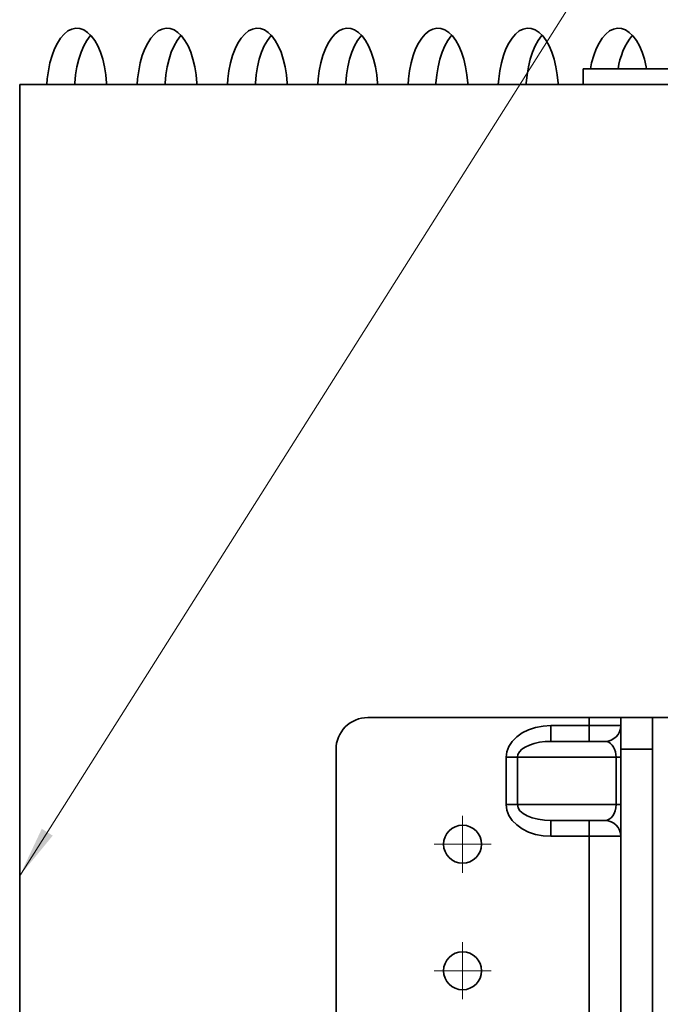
# Model space of a CAD drawing. Header units: millimetres. Extents: x -14862 to 14862, y -10512 to 10512.
# Tile 151 of 199: x 1486 to 1689, y 7275 to 7586. Entities that reach past the tile are written whole.
import ezdxf

# ---------------------------------------------------------------- set-up
doc = ezdxf.new("R2010")
doc.units = ezdxf.units.MM
doc.header["$LTSCALE"] = 4
doc.linetypes.add('点画线', pattern=[18, 12, -2, 2, -2])
for name, color, linetype, lineweight in [('中心线层', 1, '点画线', 18), ('几何体', 7, 'Continuous', 35), ('注释', 3, 'Continuous', 18)]:
    doc.layers.add(name, color=color, linetype=linetype, lineweight=lineweight)

# ---------------------------------------------------------------- blocks, each defined once
blk = doc.blocks.new('*X125')
at = {"layer": '注释', "linetype": 'Continuous'}
blk.add_hatch(color=0, dxfattribs=at).paths.add_polyline_path([(-936.66, -1481.81), (-929.67, -1466.92), (-926.22, -1469.1)], flags=0)
at = {"layer": '注释', "color": 0, "linetype": 'Continuous'}
blk.add_line((-936.66, -1481.81), (0, 0), dxfattribs=at)

msp = doc.modelspace()

# ---------------------------------------------------------------- linework, layer by layer
at = {"layer": '中心线层'}
for p, q in [((1626.141, 7316.9), (1626.141, 7334.9)), ((1617.141, 7325.9), (1635.141, 7325.9)), ((1626.141, 7276.9), (1626.141, 7294.9)), ((1617.141, 7285.9), (1635.141, 7285.9))]:
    msp.add_line(p, q, dxfattribs=at)
at = {"layer": '几何体'}
for p, q in [((1664.231, 7565.9), (1664.231, 7570.9)), ((1664.231, 7570.9), (2080.478, 7570.9)), ((1486.141, 7565.9), (1486.141, 7065.9)), ((1486.141, 7565.9), (3486.141, 7565.9)), ((1666.141, 7365.9), (1596.141, 7365.9)), ((1666.141, 7365.9), (1666.141, 7363.4)), ((1676.141, 7365.9), (1666.141, 7365.9)), ((1676.141, 7365.9), (1686.141, 7365.9)), ((1676.141, 7355.9), (1676.141, 7365.9)), ((1686.141, 7365.9), (1686.141, 7364.56)), ((1686.141, 7365.9), (1691.141, 7365.9)), ((1686.141, 7364.56), (1686.141, 7355.9)), ((1654.07, 7358.4), (1654.07, 7363.4)), ((1654.07, 7363.4), (1666.141, 7363.4)), ((1666.141, 7358.4), (1666.141, 7363.4)), ((1666.141, 7363.4), (1676.141, 7363.4)), ((1654.07, 7358.4), (1671.141, 7358.4)), ((1586.141, 7175.9), (1586.141, 7355.9)), ((1686.141, 7355.9), (1676.141, 7355.9)), ((1676.141, 7355.9), (1676.141, 7175.9)), ((1686.141, 7355.9), (1686.141, 7175.9)), ((1643.463, 7353.4), (1639.928, 7353.4)), ((1639.928, 7338.4), (1639.928, 7353.4)), ((1674.676, 7353.4), (1643.463, 7353.4)), ((1643.463, 7353.4), (1643.463, 7338.4)), ((1676.141, 7353.4), (1674.676, 7353.4)), ((1674.676, 7338.4), (1674.676, 7353.4)), ((1643.463, 7338.4), (1639.928, 7338.4)), ((1643.463, 7338.4), (1674.676, 7338.4)), ((1676.141, 7338.4), (1674.676, 7338.4)), ((1671.141, 7333.4), (1654.07, 7333.4)), ((1654.07, 7328.4), (1654.07, 7333.4)), ((1666.141, 7328.4), (1666.141, 7333.4)), ((1666.141, 7328.4), (1654.07, 7328.4)), ((1676.141, 7328.4), (1666.141, 7328.4)), ((1666.141, 7328.4), (1666.141, 7203.4))]:
    msp.add_line(p, q, dxfattribs=at)
for points in [[(1513.659, 7565.9), (1513.63, 7566.409), (1513.377, 7569.027), (1512.96, 7571.551), (1512.387, 7573.935), (1511.667, 7576.138), (1510.815, 7578.119), (1509.845, 7579.844), (1508.774, 7581.282), (1507.621, 7582.407), (1506.407, 7583.198), (1505.154, 7583.643), (1503.884, 7583.732), (1502.62, 7583.464), (1501.384, 7582.845), (1500.198, 7581.885), (1499.084, 7580.601), (1498.061, 7579.016), (1497.147, 7577.159), (1496.36, 7575.062), (1495.712, 7572.763), (1495.216, 7570.304), (1494.88, 7567.727), (1494.745, 7565.9)], [(1503.542, 7565.9), (1503.571, 7566.409), (1503.824, 7569.027), (1504.241, 7571.551), (1504.814, 7573.935), (1505.533, 7576.138), (1506.386, 7578.119), (1507.356, 7579.844), (1508.427, 7581.282), (1508.6, 7581.477)], [(1542.196, 7565.9), (1542.167, 7566.409), (1541.914, 7569.027), (1541.497, 7571.551), (1540.924, 7573.935), (1540.205, 7576.138), (1539.352, 7578.119), (1538.382, 7579.844), (1537.311, 7581.282), (1536.158, 7582.407), (1534.944, 7583.198), (1533.691, 7583.643), (1532.422, 7583.732), (1531.157, 7583.464), (1529.921, 7582.845), (1528.735, 7581.885), (1527.621, 7580.601), (1526.598, 7579.016), (1525.685, 7577.159), (1524.897, 7575.062), (1524.249, 7572.763), (1523.753, 7570.304), (1523.418, 7567.727), (1523.282, 7565.9)], [(1532.079, 7565.9), (1532.108, 7566.409), (1532.361, 7569.027), (1532.778, 7571.551), (1533.351, 7573.935), (1534.07, 7576.138), (1534.923, 7578.119), (1535.893, 7579.844), (1536.964, 7581.282), (1537.137, 7581.477)], [(1570.733, 7565.9), (1570.704, 7566.409), (1570.451, 7569.027), (1570.034, 7571.551), (1569.461, 7573.935), (1568.742, 7576.138), (1567.889, 7578.119), (1566.919, 7579.844), (1565.848, 7581.282), (1564.695, 7582.407), (1563.482, 7583.198), (1562.229, 7583.643), (1560.959, 7583.732), (1559.694, 7583.464), (1558.458, 7582.845), (1557.272, 7581.885), (1556.158, 7580.601), (1555.135, 7579.016), (1554.222, 7577.159), (1553.434, 7575.062), (1552.787, 7572.763), (1552.29, 7570.304), (1551.955, 7567.727), (1551.82, 7565.9)], [(1560.616, 7565.9), (1560.646, 7566.409), (1560.898, 7569.027), (1561.315, 7571.551), (1561.888, 7573.935), (1562.608, 7576.138), (1563.46, 7578.119), (1564.43, 7579.844), (1565.501, 7581.282), (1565.675, 7581.477)], [(1599.27, 7565.9), (1599.241, 7566.409), (1598.988, 7569.027), (1598.571, 7571.551), (1597.998, 7573.935), (1597.279, 7576.138), (1596.426, 7578.119), (1595.456, 7579.844), (1594.385, 7581.282), (1593.232, 7582.407), (1592.019, 7583.198), (1590.766, 7583.643), (1589.496, 7583.732), (1588.231, 7583.464), (1586.995, 7582.845), (1585.809, 7581.885), (1584.695, 7580.601), (1583.672, 7579.016), (1582.759, 7577.159), (1581.971, 7575.062), (1581.324, 7572.763), (1580.827, 7570.304), (1580.492, 7567.727), (1580.357, 7565.9)], [(1589.153, 7565.9), (1589.183, 7566.409), (1589.436, 7569.027), (1589.853, 7571.551), (1590.426, 7573.935), (1591.145, 7576.138), (1591.997, 7578.119), (1592.967, 7579.844), (1594.038, 7581.282), (1594.212, 7581.477)], [(1627.808, 7565.9), (1627.778, 7566.409), (1627.525, 7569.027), (1627.108, 7571.551), (1626.535, 7573.935), (1625.816, 7576.138), (1624.963, 7578.119), (1623.993, 7579.844), (1622.922, 7581.282), (1621.769, 7582.407), (1620.556, 7583.198), (1619.303, 7583.643), (1618.033, 7583.732), (1616.768, 7583.464), (1615.532, 7582.845), (1614.346, 7581.885), (1613.232, 7580.601), (1612.209, 7579.016), (1611.296, 7577.159), (1610.508, 7575.062), (1609.861, 7572.763), (1609.364, 7570.304), (1609.029, 7567.727), (1608.894, 7565.9)], [(1617.69, 7565.9), (1617.72, 7566.409), (1617.973, 7569.027), (1618.39, 7571.551), (1618.963, 7573.935), (1619.682, 7576.138), (1620.534, 7578.119), (1621.505, 7579.844), (1622.576, 7581.282), (1622.749, 7581.477)], [(1656.345, 7565.9), (1656.315, 7566.409), (1656.062, 7569.027), (1655.645, 7571.551), (1655.072, 7573.935), (1654.353, 7576.138), (1653.501, 7578.119), (1652.53, 7579.844), (1651.459, 7581.282), (1650.306, 7582.407), (1649.093, 7583.198), (1647.84, 7583.643), (1646.57, 7583.732), (1645.306, 7583.464), (1644.069, 7582.845), (1642.883, 7581.885), (1641.769, 7580.601), (1640.746, 7579.016), (1639.833, 7577.159), (1639.045, 7575.062), (1638.398, 7572.763), (1637.902, 7570.304), (1637.566, 7567.727), (1637.431, 7565.9)], [(1646.227, 7565.9), (1646.257, 7566.409), (1646.51, 7569.027), (1646.927, 7571.551), (1647.5, 7573.935), (1648.219, 7576.138), (1649.071, 7578.119), (1650.042, 7579.844), (1651.113, 7581.282), (1651.286, 7581.477)], [(1684.307, 7570.9), (1684.182, 7571.551), (1683.609, 7573.935), (1682.89, 7576.138), (1682.038, 7578.119), (1681.067, 7579.844), (1679.996, 7581.282), (1678.844, 7582.407), (1677.63, 7583.198), (1676.377, 7583.643), (1675.107, 7583.732), (1673.843, 7583.464), (1672.606, 7582.845), (1671.421, 7581.885), (1670.306, 7580.601), (1669.283, 7579.016), (1668.37, 7577.159), (1667.582, 7575.062), (1666.935, 7572.763), (1666.542, 7570.9)], [(1654.07, 7363.4), (1651.614, 7363.248), (1649.233, 7362.796), (1646.999, 7362.06), (1644.979, 7361.06), (1643.236, 7359.827), (1641.822, 7358.4), (1640.78, 7356.82), (1640.142, 7355.136), (1639.928, 7353.4)], [(1643.463, 7353.4), (1643.624, 7354.268), (1644.103, 7355.11), (1644.884, 7355.9), (1645.945, 7356.614), (1647.252, 7357.23), (1648.766, 7357.73), (1650.442, 7358.098), (1652.228, 7358.324), (1654.07, 7358.4)], [(1671.141, 7358.4), (1671.755, 7358.324), (1672.35, 7358.098), (1672.909, 7357.73), (1673.413, 7357.23), (1673.849, 7356.614), (1674.203, 7355.9), (1674.463, 7355.11), (1674.622, 7354.268), (1674.676, 7353.4)], [(1639.928, 7338.4), (1640.142, 7336.663), (1640.78, 7334.979), (1641.822, 7333.4), (1643.236, 7331.972), (1644.979, 7330.739), (1646.999, 7329.739), (1649.233, 7329.003), (1651.614, 7328.552), (1654.07, 7328.4)], [(1643.463, 7338.4), (1643.667, 7337.424), (1644.27, 7336.486), (1645.251, 7335.622), (1646.57, 7334.864), (1648.177, 7334.242), (1650.011, 7333.78), (1652, 7333.496), (1654.07, 7333.4)], [(1671.141, 7333.4), (1671.83, 7333.496), (1672.494, 7333.78), (1673.105, 7334.242), (1673.641, 7334.864), (1674.08, 7335.622), (1674.407, 7336.486), (1674.608, 7337.424), (1674.676, 7338.4)]]:
    msp.add_lwpolyline(points, dxfattribs=at)
for centre in [(1626.141, 7325.9), (1626.141, 7285.9)]:
    msp.add_circle(centre, 6, dxfattribs=at)
for centre, radius, start, end in [((1696.055, 7568.355), 20.872, 141.04987, 172.99894), ((1596.14, 7355.9), 10, 89.99792, 180.00208), ((1671.141, 7363.4), 5, 270.00122, 359.99741), ((1671.141, 7328.399), 5, 0.00259, 89.99878)]:
    msp.add_arc(centre, radius, start, end, dxfattribs=at)

# ---------------------------------------------------------------- block references
at = {"layer": '注释'}
msp.add_blockref('*X125', (2422.805, 8797.707), dxfattribs=at)

doc.saveas('drawing.dxf')
